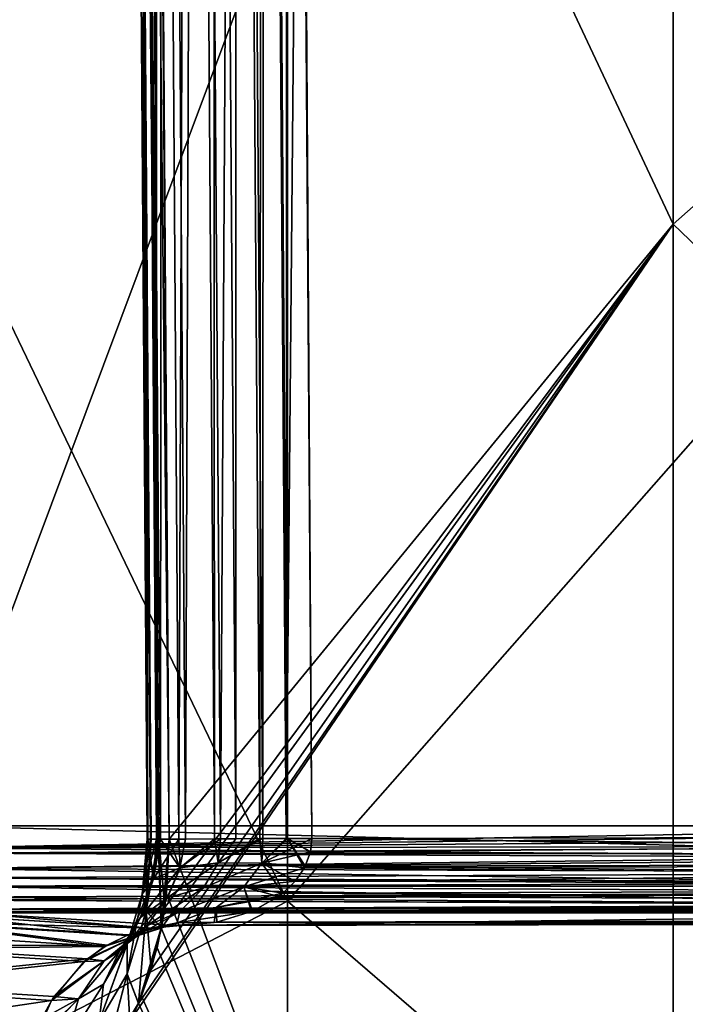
# Model space of a CAD drawing. Header units: millimetres. Extents: x -41 to 11, y -3 to 963.
# Tile 204 of 256: x -39.12 to -37.21, y 74.63 to 77.46. Entities that reach past the tile are written whole.
import ezdxf

# ---------------------------------------------------------------- set-up
doc = ezdxf.new("R2010")
doc.units = ezdxf.units.MM
doc.header["$LTSCALE"] = 65.185185
for name, color, linetype in [('2680', 7, 'CONTINUOUS'), ('2684', 7, 'CONTINUOUS'), ('2716', 7, 'CONTINUOUS'), ('2717', 7, 'CONTINUOUS'), ('2718', 7, 'CONTINUOUS'), ('2726', 7, 'CONTINUOUS'), ('2753', 7, 'CONTINUOUS'), ('2754', 7, 'CONTINUOUS'), ('2756', 7, 'CONTINUOUS'), ('2772', 7, 'CONTINUOUS'), ('2773', 7, 'CONTINUOUS'), ('2774', 7, 'CONTINUOUS'), ('2775', 7, 'CONTINUOUS'), ('2776', 7, 'CONTINUOUS'), ('2777', 7, 'CONTINUOUS'), ('2778', 7, 'CONTINUOUS'), ('2782', 7, 'CONTINUOUS'), ('2900', 7, 'CONTINUOUS'), ('2904', 7, 'CONTINUOUS'), ('2915', 7, 'CONTINUOUS'), ('3400', 7, 'CONTINUOUS'), ('3402', 7, 'CONTINUOUS'), ('3463', 7, 'CONTINUOUS'), ('3464', 7, 'CONTINUOUS')]:
    doc.layers.add(name, color=color, linetype=linetype)

msp = doc.modelspace()

# ---------------------------------------------------------------- linework, layer by layer
at = {"layer": '2680', "linetype": 'Continuous'}
for points in [[(-37.2415, 82.4816, -85.1924), (-37.2415, 76.8703, -85.3396), (-38.7231, 80.0247, -87.9722), (-37.2415, 82.4816, -85.1924)], [(-37.2415, 82.4816, -85.1924), (-34.6518, 79.1577, -80.447), (-37.2415, 76.8703, -85.3396), (-37.2415, 82.4816, -85.1924)], [(-38.7231, 80.0247, -87.9722), (-37.2415, 76.8703, -85.3396), (-38.6896, 75.1027, -87.9705), (-38.7231, 80.0247, -87.9722)], [(-34.6518, 79.1577, -80.447), (-34.6518, 74.3857, -80.6992), (-37.2415, 76.8703, -85.3396), (-34.6518, 79.1577, -80.447)], [(-37.2415, 76.8703, -85.3396), (-37.2415, 71.2513, -85.4452), (-38.6896, 75.1027, -87.9705), (-37.2415, 76.8703, -85.3396)], [(-37.2415, 76.8703, -85.3396), (-34.6518, 74.3857, -80.6992), (-37.2415, 71.2513, -85.4452), (-37.2415, 76.8703, -85.3396)], [(-38.6896, 75.1027, -87.9705), (-37.2415, 71.2513, -85.4452), (-38.6977, 74.9462, -87.9865), (-38.6896, 75.1027, -87.9705)], [(-38.6977, 74.9462, -87.9865), (-37.2415, 71.2513, -85.4452), (-38.7124, 74.8485, -88.0137), (-38.6977, 74.9462, -87.9865)], [(-38.7124, 74.8485, -88.0137), (-37.2415, 71.2513, -85.4452), (-38.7247, 74.7911, -88.0363), (-38.7124, 74.8485, -88.0137)], [(-38.7247, 74.7911, -88.0363), (-37.2415, 71.2513, -85.4452), (-38.7691, 74.652, -88.1167), (-38.7247, 74.7911, -88.0363)], [(-38.7779, 74.6312, -88.1326), (-37.2415, 71.2513, -85.4452), (-38.8321, 74.5289, -88.23), (-38.7779, 74.6312, -88.1326)], [(-38.7691, 74.652, -88.1167), (-37.2415, 71.2513, -85.4452), (-38.7779, 74.6312, -88.1326), (-38.7691, 74.652, -88.1167)]]:
    msp.add_3dface(points, dxfattribs=at)
at = {"layer": '2684', "linetype": 'Continuous'}
for points in [[(-37.2415, 76.8703, -16.6604), (-37.2415, 82.4816, -16.8076), (-38.7231, 80.0247, -14.0278), (-37.2415, 76.8703, -16.6604)], [(-37.2415, 76.8703, -16.6604), (-34.6518, 79.1577, -21.553), (-37.2415, 82.4816, -16.8076), (-37.2415, 76.8703, -16.6604)], [(-38.6896, 75.1027, -14.0295), (-37.2415, 76.8703, -16.6604), (-38.7231, 80.0247, -14.0278), (-38.6896, 75.1027, -14.0295)], [(-34.6518, 74.3857, -21.3008), (-34.6518, 79.1577, -21.553), (-37.2415, 76.8703, -16.6604), (-34.6518, 74.3857, -21.3008)], [(-37.2415, 71.2513, -16.5548), (-37.2415, 76.8703, -16.6604), (-38.8026, 74.5797, -13.823), (-37.2415, 71.2513, -16.5548)], [(-38.8026, 74.5797, -13.823), (-37.2415, 76.8703, -16.6604), (-38.778, 74.631, -13.8673), (-38.8026, 74.5797, -13.823)], [(-38.778, 74.631, -13.8673), (-37.2415, 76.8703, -16.6604), (-38.7419, 74.7288, -13.9325), (-38.778, 74.631, -13.8673)], [(-38.7419, 74.7288, -13.9325), (-37.2415, 76.8703, -16.6604), (-38.7123, 74.8485, -13.9864), (-38.7419, 74.7288, -13.9325)], [(-38.7123, 74.8485, -13.9864), (-37.2415, 76.8703, -16.6604), (-38.7027, 74.9066, -14.0042), (-38.7123, 74.8485, -13.9864)], [(-38.7027, 74.9066, -14.0042), (-37.2415, 76.8703, -16.6604), (-38.6896, 75.1027, -14.0295), (-38.7027, 74.9066, -14.0042)], [(-37.2415, 71.2513, -16.5548), (-34.6518, 74.3857, -21.3008), (-37.2415, 76.8703, -16.6604), (-37.2415, 71.2513, -16.5548)]]:
    msp.add_3dface(points, dxfattribs=at)
at = {"layer": '2716', "linetype": 'Continuous'}
for points in [[(-31.875, 75.117, -89.05), (-38.2839, 75.0661, -88.7172), (-31.875, 75.038, -89.0629), (-31.875, 75.117, -89.05)], [(-38.2797, 75.1052, -88.7143), (-38.2839, 75.0661, -88.7172), (-31.875, 75.117, -89.05), (-38.2797, 75.1052, -88.7143)], [(-38.2839, 75.0661, -88.7172), (-38.2987, 75.0254, -88.7265), (-31.875, 75.038, -89.0629), (-38.2839, 75.0661, -88.7172)], [(-38.3012, 75.0205, -88.728), (-38.3275, 74.9823, -88.7441), (-31.875, 75.038, -89.0629), (-38.3012, 75.0205, -88.728)], [(-31.875, 75.038, -89.0629), (-38.3275, 74.9823, -88.7441), (-31.875, 74.9671, -89.1), (-31.875, 75.038, -89.0629)], [(-38.2987, 75.0254, -88.7265), (-38.3012, 75.0205, -88.728), (-31.875, 75.038, -89.0629), (-38.2987, 75.0254, -88.7265)], [(-38.3275, 74.9823, -88.7441), (-38.363, 74.9479, -88.7657), (-31.875, 74.9671, -89.1), (-38.3275, 74.9823, -88.7441)], [(-38.363, 74.9479, -88.7657), (-38.376, 74.9378, -88.7736), (-31.875, 74.9671, -89.1), (-38.363, 74.9479, -88.7657)], [(-31.875, 74.9671, -89.1), (-38.376, 74.9378, -88.7736), (-31.875, 74.9116, -89.1575), (-31.875, 74.9671, -89.1)], [(-38.376, 74.9378, -88.7736), (-38.4503, 74.8959, -88.8185), (-31.875, 74.9116, -89.1575), (-38.376, 74.9378, -88.7736)], [(-38.4532, 74.8947, -88.8202), (-38.5529, 74.8648, -88.8801), (-31.875, 74.8771, -89.2297), (-38.4532, 74.8947, -88.8202)], [(-38.4503, 74.8959, -88.8185), (-38.4532, 74.8947, -88.8202), (-31.875, 74.9116, -89.1575), (-38.4503, 74.8959, -88.8185)], [(-31.875, 74.9116, -89.1575), (-38.4532, 74.8947, -88.8202), (-31.875, 74.8771, -89.2297), (-31.875, 74.9116, -89.1575)], [(-38.6741, 74.8547, -88.9527), (-31.875, 74.8671, -89.3091), (-31.875, 74.8771, -89.2297), (-38.6741, 74.8547, -88.9527)], [(-38.5602, 74.8635, -88.8845), (-38.6741, 74.8547, -88.9527), (-31.875, 74.8771, -89.2297), (-38.5602, 74.8635, -88.8845)], [(-38.5529, 74.8648, -88.8801), (-38.5602, 74.8635, -88.8845), (-31.875, 74.8771, -89.2297), (-38.5529, 74.8648, -88.8801)]]:
    msp.add_3dface(points, dxfattribs=at)
at = {"layer": '2717', "linetype": 'Continuous'}
for points in [[(-38.7512, 75.1025, -88.2632), (-38.7528, 75.1024, -88.1894), (-38.7674, 74.9452, -88.2591), (-38.7512, 75.1025, -88.2632)], [(-38.7674, 74.9452, -88.2591), (-38.7431, 75.1025, -88.1137), (-38.7563, 74.8964, -88.1258), (-38.7674, 74.9452, -88.2591)], [(-38.7528, 75.1024, -88.1894), (-38.7431, 75.1025, -88.1137), (-38.7674, 74.9452, -88.2591), (-38.7528, 75.1024, -88.1894)], [(-38.7353, 74.9888, -88.401), (-38.7512, 75.1025, -88.2632), (-38.7674, 74.9452, -88.2591), (-38.7353, 74.9888, -88.401)], [(-38.7211, 75.1026, -88.0381), (-38.7124, 74.8485, -88.0137), (-38.7563, 74.8964, -88.1258), (-38.7211, 75.1026, -88.0381)], [(-38.7431, 75.1025, -88.1137), (-38.7211, 75.1026, -88.0381), (-38.7563, 74.8964, -88.1258), (-38.7431, 75.1025, -88.1137)], [(-38.7152, 75.1027, -88.4069), (-38.7512, 75.1025, -88.2632), (-38.7353, 74.9888, -88.401), (-38.7152, 75.1027, -88.4069)], [(-38.6588, 75.0202, -88.5323), (-38.7152, 75.1027, -88.4069), (-38.7353, 74.9888, -88.401), (-38.6588, 75.0202, -88.5323)], [(-38.6896, 75.1027, -87.9705), (-38.7124, 74.8485, -88.0137), (-38.7211, 75.1026, -88.0381), (-38.6896, 75.1027, -87.9705)], [(-38.6431, 75.1031, -88.5284), (-38.7152, 75.1027, -88.4069), (-38.6588, 75.0202, -88.5323), (-38.6431, 75.1031, -88.5284)], [(-38.6896, 75.1027, -87.9705), (-38.6977, 74.9462, -87.9865), (-38.7124, 74.8485, -88.0137), (-38.6896, 75.1027, -87.9705)], [(-38.5489, 75.0352, -88.6348), (-38.5419, 75.1037, -88.6234), (-38.6588, 75.0202, -88.5323), (-38.5489, 75.0352, -88.6348)], [(-38.5419, 75.1037, -88.6234), (-38.6431, 75.1031, -88.5284), (-38.6588, 75.0202, -88.5323), (-38.5419, 75.1037, -88.6234)], [(-38.4239, 75.034, -88.6996), (-38.4206, 75.1044, -88.6863), (-38.5489, 75.0352, -88.6348), (-38.4239, 75.034, -88.6996)], [(-38.4206, 75.1044, -88.6863), (-38.5419, 75.1037, -88.6234), (-38.5489, 75.0352, -88.6348), (-38.4206, 75.1044, -88.6863)], [(-38.3502, 75.1048, -88.7056), (-38.4206, 75.1044, -88.6863), (-38.4239, 75.034, -88.6996), (-38.3502, 75.1048, -88.7056)], [(-38.3012, 75.0205, -88.728), (-38.3502, 75.1048, -88.7056), (-38.4239, 75.034, -88.6996), (-38.3012, 75.0205, -88.728)], [(-38.2797, 75.1052, -88.7143), (-38.3502, 75.1048, -88.7056), (-38.2839, 75.0661, -88.7172), (-38.2797, 75.1052, -88.7143)], [(-38.2839, 75.0661, -88.7172), (-38.3502, 75.1048, -88.7056), (-38.2987, 75.0254, -88.7265), (-38.2839, 75.0661, -88.7172)], [(-38.2987, 75.0254, -88.7265), (-38.3502, 75.1048, -88.7056), (-38.3012, 75.0205, -88.728), (-38.2987, 75.0254, -88.7265)], [(-38.5913, 74.9633, -88.6586), (-38.5489, 75.0352, -88.6348), (-38.6953, 74.9342, -88.5639), (-38.5913, 74.9633, -88.6586)], [(-38.5489, 75.0352, -88.6348), (-38.6588, 75.0202, -88.5323), (-38.6953, 74.9342, -88.5639), (-38.5489, 75.0352, -88.6348)], [(-38.4239, 75.034, -88.6996), (-38.5489, 75.0352, -88.6348), (-38.5913, 74.9633, -88.6586), (-38.4239, 75.034, -88.6996)], [(-38.4757, 74.9659, -88.7262), (-38.4239, 75.034, -88.6996), (-38.5913, 74.9633, -88.6586), (-38.4757, 74.9659, -88.7262)], [(-38.363, 74.9479, -88.7657), (-38.4239, 75.034, -88.6996), (-38.4757, 74.9659, -88.7262), (-38.363, 74.9479, -88.7657)], [(-38.3012, 75.0205, -88.728), (-38.4239, 75.034, -88.6996), (-38.3275, 74.9823, -88.7441), (-38.3012, 75.0205, -88.728)], [(-38.3275, 74.9823, -88.7441), (-38.4239, 75.034, -88.6996), (-38.363, 74.9479, -88.7657), (-38.3275, 74.9823, -88.7441)], [(-38.6953, 74.9342, -88.5639), (-38.6588, 75.0202, -88.5323), (-38.772, 74.8781, -88.4501), (-38.6953, 74.9342, -88.5639)], [(-38.6588, 75.0202, -88.5323), (-38.7353, 74.9888, -88.401), (-38.772, 74.8781, -88.4501), (-38.6588, 75.0202, -88.5323)], [(-38.7353, 74.9888, -88.401), (-38.7674, 74.9452, -88.2591), (-38.8107, 74.8015, -88.3313), (-38.7353, 74.9888, -88.401)], [(-38.772, 74.8781, -88.4501), (-38.7353, 74.9888, -88.401), (-38.8107, 74.8015, -88.3313), (-38.772, 74.8781, -88.4501)], [(-38.8107, 74.8015, -88.3313), (-38.7674, 74.9452, -88.2591), (-38.8102, 74.7156, -88.2223), (-38.8107, 74.8015, -88.3313)], [(-38.7674, 74.9452, -88.2591), (-38.7563, 74.8964, -88.1258), (-38.8102, 74.7156, -88.2223), (-38.7674, 74.9452, -88.2591)], [(-38.5913, 74.9633, -88.6586), (-38.6953, 74.9342, -88.5639), (-38.7559, 74.8532, -88.6236), (-38.5913, 74.9633, -88.6586)], [(-38.659, 74.895, -88.7055), (-38.5913, 74.9633, -88.6586), (-38.7559, 74.8532, -88.6236), (-38.659, 74.895, -88.7055)], [(-38.4757, 74.9659, -88.7262), (-38.5913, 74.9633, -88.6586), (-38.659, 74.895, -88.7055), (-38.4757, 74.9659, -88.7262)], [(-38.5544, 74.907, -88.7718), (-38.4757, 74.9659, -88.7262), (-38.659, 74.895, -88.7055), (-38.5544, 74.907, -88.7718)], [(-38.4532, 74.8947, -88.8202), (-38.4757, 74.9659, -88.7262), (-38.5544, 74.907, -88.7718), (-38.4532, 74.8947, -88.8202)], [(-38.4503, 74.8959, -88.8185), (-38.4757, 74.9659, -88.7262), (-38.4532, 74.8947, -88.8202), (-38.4503, 74.8959, -88.8185)], [(-38.376, 74.9378, -88.7736), (-38.4757, 74.9659, -88.7262), (-38.4503, 74.8959, -88.8185), (-38.376, 74.9378, -88.7736)], [(-38.363, 74.9479, -88.7657), (-38.4757, 74.9659, -88.7262), (-38.376, 74.9378, -88.7736), (-38.363, 74.9479, -88.7657)], [(-38.6953, 74.9342, -88.5639), (-38.772, 74.8781, -88.4501), (-38.8324, 74.7813, -88.5333), (-38.6953, 74.9342, -88.5639)], [(-38.7559, 74.8532, -88.6236), (-38.6953, 74.9342, -88.5639), (-38.8324, 74.7813, -88.5333), (-38.7559, 74.8532, -88.6236)], [(-38.7563, 74.8964, -88.1258), (-38.7779, 74.6312, -88.1326), (-38.8102, 74.7156, -88.2223), (-38.7563, 74.8964, -88.1258)], [(-38.7124, 74.8485, -88.0137), (-38.7779, 74.6312, -88.1326), (-38.7563, 74.8964, -88.1258), (-38.7124, 74.8485, -88.0137)], [(-38.6669, 74.8625, -88.8244), (-38.659, 74.895, -88.7055), (-38.7769, 74.8277, -88.7529), (-38.6669, 74.8625, -88.8244)], [(-38.659, 74.895, -88.7055), (-38.7559, 74.8532, -88.6236), (-38.7769, 74.8277, -88.7529), (-38.659, 74.895, -88.7055)], [(-38.5544, 74.907, -88.7718), (-38.659, 74.895, -88.7055), (-38.6669, 74.8625, -88.8244), (-38.5544, 74.907, -88.7718)], [(-38.5602, 74.8635, -88.8845), (-38.5544, 74.907, -88.7718), (-38.6669, 74.8625, -88.8244), (-38.5602, 74.8635, -88.8845)], [(-38.5529, 74.8648, -88.8801), (-38.5544, 74.907, -88.7718), (-38.5602, 74.8635, -88.8845), (-38.5529, 74.8648, -88.8801)], [(-38.4532, 74.8947, -88.8202), (-38.5544, 74.907, -88.7718), (-38.5529, 74.8648, -88.8801), (-38.4532, 74.8947, -88.8202)], [(-38.772, 74.8781, -88.4501), (-38.8107, 74.8015, -88.3313), (-38.8787, 74.6859, -88.4443), (-38.772, 74.8781, -88.4501)], [(-38.8324, 74.7813, -88.5333), (-38.772, 74.8781, -88.4501), (-38.8787, 74.6859, -88.4443), (-38.8324, 74.7813, -88.5333)], [(-38.8077, 74.8278, -88.8784), (-38.6669, 74.8625, -88.8244), (-38.7769, 74.8277, -88.7529), (-38.8077, 74.8278, -88.8784)], [(-38.8077, 74.8278, -88.8784), (-38.7421, 74.847, -88.9147), (-38.6669, 74.8625, -88.8244), (-38.8077, 74.8278, -88.8784)], [(-38.7421, 74.847, -88.9147), (-38.6741, 74.8547, -88.9527), (-38.6669, 74.8625, -88.8244), (-38.7421, 74.847, -88.9147)], [(-38.6741, 74.8547, -88.9527), (-38.5602, 74.8635, -88.8845), (-38.6669, 74.8625, -88.8244), (-38.6741, 74.8547, -88.9527)], [(-38.7559, 74.8532, -88.6236), (-38.8324, 74.7813, -88.5333), (-38.8764, 74.7537, -88.6764), (-38.7559, 74.8532, -88.6236)], [(-38.7769, 74.8277, -88.7529), (-38.7559, 74.8532, -88.6236), (-38.8764, 74.7537, -88.6764), (-38.7769, 74.8277, -88.7529)], [(-38.7124, 74.8485, -88.0137), (-38.7691, 74.652, -88.1167), (-38.7779, 74.6312, -88.1326), (-38.7124, 74.8485, -88.0137)], [(-38.7124, 74.8485, -88.0137), (-38.7247, 74.7911, -88.0363), (-38.7691, 74.652, -88.1167), (-38.7124, 74.8485, -88.0137)], [(-38.9248, 74.7587, -88.8149), (-38.7769, 74.8277, -88.7529), (-38.8764, 74.7537, -88.6764), (-38.9248, 74.7587, -88.8149)], [(-38.9248, 74.7587, -88.8149), (-38.8677, 74.7987, -88.8457), (-38.7769, 74.8277, -88.7529), (-38.9248, 74.7587, -88.8149)], [(-38.8787, 74.6859, -88.4443), (-38.8107, 74.8015, -88.3313), (-38.8913, 74.5787, -88.3663), (-38.8787, 74.6859, -88.4443)], [(-38.8107, 74.8015, -88.3313), (-38.8102, 74.7156, -88.2223), (-38.8913, 74.5787, -88.3663), (-38.8107, 74.8015, -88.3313)], [(-38.8677, 74.7987, -88.8457), (-38.8077, 74.8278, -88.8784), (-38.7769, 74.8277, -88.7529), (-38.8677, 74.7987, -88.8457)], [(-38.8324, 74.7813, -88.5333), (-38.8787, 74.6859, -88.4443), (-38.9502, 74.6445, -88.6044), (-38.8324, 74.7813, -88.5333)], [(-38.8764, 74.7537, -88.6764), (-38.8324, 74.7813, -88.5333), (-38.9502, 74.6445, -88.6044), (-38.8764, 74.7537, -88.6764)], [(-39.0209, 74.6508, -88.7645), (-38.9248, 74.7587, -88.8149), (-38.8764, 74.7537, -88.6764), (-39.0209, 74.6508, -88.7645)], [(-39.0209, 74.6508, -88.7645), (-38.8764, 74.7537, -88.6764), (-38.9502, 74.6445, -88.6044), (-39.0209, 74.6508, -88.7645)], [(-38.8102, 74.7156, -88.2223), (-38.8739, 74.4721, -88.3049), (-38.8913, 74.5787, -88.3663), (-38.8102, 74.7156, -88.2223)], [(-38.7779, 74.6312, -88.1326), (-38.8739, 74.4721, -88.3049), (-38.8102, 74.7156, -88.2223), (-38.7779, 74.6312, -88.1326)], [(-38.8787, 74.6859, -88.4443), (-38.8913, 74.5787, -88.3663), (-38.9878, 74.5135, -88.5467), (-38.8787, 74.6859, -88.4443)], [(-38.9502, 74.6445, -88.6044), (-38.8787, 74.6859, -88.4443), (-38.9878, 74.5135, -88.5467), (-38.9502, 74.6445, -88.6044)], [(-39.0856, 74.5113, -88.7329), (-38.9502, 74.6445, -88.6044), (-38.9878, 74.5135, -88.5467), (-39.0856, 74.5113, -88.7329)], [(-39.0856, 74.5113, -88.7329), (-39.0578, 74.5843, -88.746), (-38.9502, 74.6445, -88.6044), (-39.0856, 74.5113, -88.7329)], [(-39.0578, 74.5843, -88.746), (-39.0209, 74.6508, -88.7645), (-38.9502, 74.6445, -88.6044), (-39.0578, 74.5843, -88.746)], [(-38.7779, 74.6312, -88.1326), (-38.8321, 74.5289, -88.23), (-38.8739, 74.4721, -88.3049), (-38.7779, 74.6312, -88.1326)]]:
    msp.add_3dface(points, dxfattribs=at)
at = {"layer": '2718', "linetype": 'Continuous'}
for points in [[(-38.8214, 84.6906, -88.192), (-38.7528, 75.1024, -88.1894), (-38.8189, 84.6907, -88.2652), (-38.8214, 84.6906, -88.192)], [(-38.8127, 84.6907, -88.1169), (-38.7431, 75.1025, -88.1137), (-38.8214, 84.6906, -88.192), (-38.8127, 84.6907, -88.1169)], [(-38.7431, 75.1025, -88.1137), (-38.7528, 75.1024, -88.1894), (-38.8214, 84.6906, -88.192), (-38.7431, 75.1025, -88.1137)], [(-38.8189, 84.6907, -88.2652), (-38.7512, 75.1025, -88.2632), (-38.7818, 84.6911, -88.4073), (-38.8189, 84.6907, -88.2652)], [(-38.7528, 75.1024, -88.1894), (-38.7512, 75.1025, -88.2632), (-38.8189, 84.6907, -88.2652), (-38.7528, 75.1024, -88.1894)], [(-38.7921, 84.6908, -88.0417), (-38.7211, 75.1026, -88.0381), (-38.8127, 84.6907, -88.1169), (-38.7921, 84.6908, -88.0417)], [(-38.7211, 75.1026, -88.0381), (-38.7431, 75.1025, -88.1137), (-38.8127, 84.6907, -88.1169), (-38.7211, 75.1026, -88.0381)], [(-38.7619, 84.691, -87.9742), (-38.7211, 75.1026, -88.0381), (-38.7921, 84.6908, -88.0417), (-38.7619, 84.691, -87.9742)], [(-38.7818, 84.6911, -88.4073), (-38.7152, 75.1027, -88.4069), (-38.7093, 84.6917, -88.5274), (-38.7818, 84.6911, -88.4073)], [(-38.7512, 75.1025, -88.2632), (-38.7152, 75.1027, -88.4069), (-38.7818, 84.6911, -88.4073), (-38.7512, 75.1025, -88.2632)], [(-38.7619, 84.691, -87.9742), (-38.7231, 80.0247, -87.9722), (-38.6896, 75.1027, -87.9705), (-38.7619, 84.691, -87.9742)], [(-38.7619, 84.691, -87.9742), (-38.6896, 75.1027, -87.9705), (-38.7211, 75.1026, -88.0381), (-38.7619, 84.691, -87.9742)], [(-38.7152, 75.1027, -88.4069), (-38.6431, 75.1031, -88.5284), (-38.7093, 84.6917, -88.5274), (-38.7152, 75.1027, -88.4069)], [(-38.7093, 84.6917, -88.5274), (-38.6431, 75.1031, -88.5284), (-38.6084, 84.6926, -88.6211), (-38.7093, 84.6917, -88.5274)], [(-38.6431, 75.1031, -88.5284), (-38.5419, 75.1037, -88.6234), (-38.6084, 84.6926, -88.6211), (-38.6431, 75.1031, -88.5284)], [(-38.6084, 84.6926, -88.6211), (-38.5419, 75.1037, -88.6234), (-38.4878, 84.6937, -88.6831), (-38.6084, 84.6926, -88.6211)], [(-38.5419, 75.1037, -88.6234), (-38.4206, 75.1044, -88.6863), (-38.4878, 84.6937, -88.6831), (-38.5419, 75.1037, -88.6234)], [(-38.4878, 84.6937, -88.6831), (-38.4206, 75.1044, -88.6863), (-38.418, 84.6943, -88.7021), (-38.4878, 84.6937, -88.6831)], [(-38.4206, 75.1044, -88.6863), (-38.3502, 75.1048, -88.7056), (-38.418, 84.6943, -88.7021), (-38.4206, 75.1044, -88.6863)], [(-38.418, 84.6943, -88.7021), (-38.3502, 75.1048, -88.7056), (-38.348, 84.6949, -88.7108), (-38.418, 84.6943, -88.7021)], [(-38.3502, 75.1048, -88.7056), (-38.2797, 75.1052, -88.7143), (-38.348, 84.6949, -88.7108), (-38.3502, 75.1048, -88.7056)], [(-38.348, 84.6949, -88.7108), (-38.2797, 75.1052, -88.7143), (-38.3104, 79.9001, -88.7127), (-38.348, 84.6949, -88.7108)]]:
    msp.add_3dface(points, dxfattribs=at)
at = {"layer": '2726', "linetype": 'Continuous'}
for points in [[(-39.375, 84.6586, -90.25), (-35.8129, 84.6586, -90.25), (-35.8129, 75.1414, -90.25), (-39.375, 84.6586, -90.25)], [(-39.375, 75.1414, -90.25), (-39.375, 84.6586, -90.25), (-35.8129, 75.1414, -90.25), (-39.375, 75.1414, -90.25)]]:
    msp.add_3dface(points, dxfattribs=at)
at = {"layer": '2753', "linetype": 'Continuous'}
for points in [[(-38.6741, 74.8547, -88.9527), (-39.2695, 74.8916, -90.0087), (-35.8129, 74.8916, -90.0087), (-38.6741, 74.8547, -88.9527)], [(-38.6741, 74.8547, -88.9527), (-35.8129, 74.8916, -90.0087), (-34.5274, 74.8776, -89.6098), (-38.6741, 74.8547, -88.9527)], [(-34.3653, 74.8769, -89.5875), (-38.6741, 74.8547, -88.9527), (-34.5274, 74.8776, -89.6098), (-34.3653, 74.8769, -89.5875)], [(-31.875, 74.8671, -89.3091), (-38.6741, 74.8547, -88.9527), (-34.3653, 74.8769, -89.5875), (-31.875, 74.8671, -89.3091)]]:
    msp.add_3dface(points, dxfattribs=at)
at = {"layer": '2754', "linetype": 'Continuous'}
for points in [[(-39.3365, 74.8845, -89.9711), (-39.2695, 74.8916, -90.0087), (-38.7421, 74.847, -88.9147), (-39.3365, 74.8845, -89.9711)], [(-38.7421, 74.847, -88.9147), (-39.2695, 74.8916, -90.0087), (-38.6741, 74.8547, -88.9527), (-38.7421, 74.847, -88.9147)], [(-39.5191, 74.7965, -89.8712), (-39.402, 74.8654, -89.9349), (-38.8677, 74.7987, -88.8457), (-39.5191, 74.7965, -89.8712)], [(-39.402, 74.8654, -89.9349), (-39.3365, 74.8845, -89.9711), (-38.7421, 74.847, -88.9147), (-39.402, 74.8654, -89.9349)], [(-38.8077, 74.8278, -88.8784), (-39.402, 74.8654, -89.9349), (-38.7421, 74.847, -88.9147), (-38.8077, 74.8278, -88.8784)], [(-38.8677, 74.7987, -88.8457), (-39.402, 74.8654, -89.9349), (-38.8077, 74.8278, -88.8784), (-38.8677, 74.7987, -88.8457)], [(-39.6154, 74.6886, -89.8206), (-39.5191, 74.7965, -89.8712), (-38.9248, 74.7587, -88.8149), (-39.6154, 74.6886, -89.8206)], [(-38.9248, 74.7587, -88.8149), (-39.5191, 74.7965, -89.8712), (-38.8677, 74.7987, -88.8457), (-38.9248, 74.7587, -88.8149)], [(-39.0209, 74.6508, -88.7645), (-39.6154, 74.6886, -89.8206), (-38.9248, 74.7587, -88.8149), (-39.0209, 74.6508, -88.7645)], [(-39.6528, 74.6213, -89.8018), (-39.6154, 74.6886, -89.8206), (-39.0578, 74.5843, -88.746), (-39.6528, 74.6213, -89.8018)], [(-39.0578, 74.5843, -88.746), (-39.6154, 74.6886, -89.8206), (-39.0209, 74.6508, -88.7645), (-39.0578, 74.5843, -88.746)]]:
    msp.add_3dface(points, dxfattribs=at)
at = {"layer": '2756', "linetype": 'Continuous'}
for points in [[(-39.375, 75.1414, -90.25), (-35.8129, 75.1414, -90.25), (-35.8129, 75.0479, -90.2319), (-39.375, 75.1414, -90.25)], [(-39.375, 75.1414, -90.25), (-35.8129, 75.0479, -90.2319), (-39.375, 75.078, -90.2418), (-39.375, 75.1414, -90.25)], [(-39.375, 75.078, -90.2418), (-35.8129, 75.0479, -90.2319), (-39.375, 75.0626, -90.2373), (-39.375, 75.078, -90.2418)], [(-39.375, 75.0626, -90.2373), (-35.8129, 75.0479, -90.2319), (-39.375, 75.0186, -90.2178), (-39.375, 75.0626, -90.2373)], [(-35.8129, 75.0479, -90.2319), (-35.8129, 74.9678, -90.1799), (-39.375, 75.0186, -90.2178), (-35.8129, 75.0479, -90.2319)], [(-39.375, 75.0186, -90.2178), (-35.8129, 74.9678, -90.1799), (-39.375, 74.9918, -90.2003), (-39.375, 75.0186, -90.2178)], [(-39.375, 74.9918, -90.2003), (-35.8129, 74.9678, -90.1799), (-39.375, 74.9674, -90.1794), (-39.375, 74.9918, -90.2003)], [(-35.8129, 74.9678, -90.1799), (-35.8129, 74.913, -90.1017), (-39.375, 74.9674, -90.1794), (-35.8129, 74.9678, -90.1799)], [(-39.375, 74.9674, -90.1794), (-35.8129, 74.913, -90.1017), (-39.375, 74.9363, -90.143), (-39.375, 74.9674, -90.1794)], [(-39.375, 74.9363, -90.143), (-35.8129, 74.913, -90.1017), (-39.375, 74.9275, -90.1294), (-39.375, 74.9363, -90.143)], [(-35.8129, 74.913, -90.1017), (-39.375, 74.9017, -90.071), (-39.375, 74.9275, -90.1294), (-35.8129, 74.913, -90.1017)], [(-35.8129, 74.8916, -90.0087), (-39.375, 74.9017, -90.071), (-35.8129, 74.913, -90.1017), (-35.8129, 74.8916, -90.0087)], [(-39.3231, 74.8947, -90.0404), (-39.375, 74.9017, -90.071), (-35.8129, 74.8916, -90.0087), (-39.3231, 74.8947, -90.0404)], [(-39.2695, 74.8916, -90.0087), (-39.3231, 74.8947, -90.0404), (-35.8129, 74.8916, -90.0087), (-39.2695, 74.8916, -90.0087)]]:
    msp.add_3dface(points, dxfattribs=at)
at = {"layer": '2772', "linetype": 'Continuous'}
for points in [[(-38.8207, 84.6907, -13.7566), (-38.7931, 84.691, -13.6217), (-38.7528, 75.1024, -13.7592), (-38.8207, 84.6907, -13.7566)], [(-38.811, 84.6907, -13.8919), (-38.8207, 84.6907, -13.7566), (-38.7412, 75.1025, -13.8953), (-38.811, 84.6907, -13.8919)], [(-38.7412, 75.1025, -13.8953), (-38.8207, 84.6907, -13.7566), (-38.7528, 75.1024, -13.7592), (-38.7412, 75.1025, -13.8953)], [(-38.7909, 84.6908, -13.9615), (-38.811, 84.6907, -13.8919), (-38.7199, 75.1026, -13.9652), (-38.7909, 84.6908, -13.9615)], [(-38.7199, 75.1026, -13.9652), (-38.811, 84.6907, -13.8919), (-38.7412, 75.1025, -13.8953), (-38.7199, 75.1026, -13.9652)], [(-38.7931, 84.691, -13.6217), (-38.7282, 84.6916, -13.4974), (-38.7265, 75.1026, -13.623), (-38.7931, 84.691, -13.6217)], [(-38.7528, 75.1024, -13.7592), (-38.7931, 84.691, -13.6217), (-38.7265, 75.1026, -13.623), (-38.7528, 75.1024, -13.7592)], [(-38.6896, 75.1027, -14.0295), (-38.7619, 84.691, -14.0258), (-38.7909, 84.6908, -13.9615), (-38.6896, 75.1027, -14.0295)], [(-38.6896, 75.1027, -14.0295), (-38.7909, 84.6908, -13.9615), (-38.7199, 75.1026, -13.9652), (-38.6896, 75.1027, -14.0295)], [(-38.6896, 75.1027, -14.0295), (-38.7231, 80.0247, -14.0278), (-38.7619, 84.691, -14.0258), (-38.6896, 75.1027, -14.0295)], [(-38.7282, 84.6916, -13.4974), (-38.6261, 84.6925, -13.3918), (-38.6623, 75.103, -13.4971), (-38.7282, 84.6916, -13.4974)], [(-38.7265, 75.1026, -13.623), (-38.7282, 84.6916, -13.4974), (-38.6623, 75.103, -13.4971), (-38.7265, 75.1026, -13.623)], [(-38.6623, 75.103, -13.4971), (-38.6261, 84.6925, -13.3918), (-38.56, 75.1036, -13.3899), (-38.6623, 75.103, -13.4971)], [(-38.6261, 84.6925, -13.3918), (-38.5649, 84.693, -13.3517), (-38.56, 75.1036, -13.3899), (-38.6261, 84.6925, -13.3918)], [(-38.5649, 84.693, -13.3517), (-38.4963, 84.6936, -13.32), (-38.4985, 75.104, -13.3491), (-38.5649, 84.693, -13.3517)], [(-38.56, 75.1036, -13.3899), (-38.5649, 84.693, -13.3517), (-38.4985, 75.104, -13.3491), (-38.56, 75.1036, -13.3899)], [(-38.4985, 75.104, -13.3491), (-38.4963, 84.6936, -13.32), (-38.4293, 75.1044, -13.3169), (-38.4985, 75.104, -13.3491)], [(-38.4963, 84.6936, -13.32), (-38.4213, 84.6943, -13.2985), (-38.4293, 75.1044, -13.3169), (-38.4963, 84.6936, -13.32)], [(-38.4293, 75.1044, -13.3169), (-38.4213, 84.6943, -13.2985), (-38.3536, 75.1048, -13.2951), (-38.4293, 75.1044, -13.3169)], [(-38.4213, 84.6943, -13.2985), (-38.348, 84.6949, -13.2892), (-38.3536, 75.1048, -13.2951), (-38.4213, 84.6943, -13.2985)], [(-38.348, 84.6949, -13.2892), (-38.3101, 79.8611, -13.2872), (-38.3536, 75.1048, -13.2951), (-38.348, 84.6949, -13.2892)], [(-38.3101, 79.8611, -13.2872), (-38.2797, 75.1052, -13.2857), (-38.3536, 75.1048, -13.2951), (-38.3101, 79.8611, -13.2872)]]:
    msp.add_3dface(points, dxfattribs=at)
at = {"layer": '2773', "linetype": 'Continuous'}
for points in [[(-38.3101, 79.8611, -13.2872), (-31.875, 84.683, -12.95), (-31.875, 75.117, -12.95), (-38.3101, 79.8611, -13.2872)], [(-38.2797, 75.1052, -13.2857), (-38.3101, 79.8611, -13.2872), (-31.875, 75.117, -12.95), (-38.2797, 75.1052, -13.2857)]]:
    msp.add_3dface(points, dxfattribs=at)
at = {"layer": '2774', "linetype": 'Continuous'}
for points in [[(-38.2797, 75.1052, -13.2857), (-31.875, 75.117, -12.95), (-31.875, 75.038, -12.9371), (-38.2797, 75.1052, -13.2857)], [(-38.2839, 75.0661, -13.2828), (-38.2797, 75.1052, -13.2857), (-31.875, 75.038, -12.9371), (-38.2839, 75.0661, -13.2828)], [(-38.2987, 75.0254, -13.2735), (-38.2839, 75.0661, -13.2828), (-31.875, 75.038, -12.9371), (-38.2987, 75.0254, -13.2735)], [(-31.875, 74.9671, -12.9), (-38.2987, 75.0254, -13.2735), (-31.875, 75.038, -12.9371), (-31.875, 74.9671, -12.9)], [(-38.3275, 74.9824, -13.2559), (-38.3012, 75.0206, -13.272), (-31.875, 74.9671, -12.9), (-38.3275, 74.9824, -13.2559)], [(-38.3012, 75.0206, -13.272), (-38.2987, 75.0254, -13.2735), (-31.875, 74.9671, -12.9), (-38.3012, 75.0206, -13.272)], [(-38.363, 74.9479, -13.2343), (-38.3275, 74.9824, -13.2559), (-31.875, 74.9671, -12.9), (-38.363, 74.9479, -13.2343)], [(-38.376, 74.9378, -13.2264), (-38.363, 74.9479, -13.2343), (-31.875, 74.9116, -12.8425), (-38.376, 74.9378, -13.2264)], [(-31.875, 74.9116, -12.8425), (-38.363, 74.9479, -13.2343), (-31.875, 74.9671, -12.9), (-31.875, 74.9116, -12.8425)], [(-38.4504, 74.8958, -13.1815), (-38.376, 74.9378, -13.2264), (-31.875, 74.9116, -12.8425), (-38.4504, 74.8958, -13.1815)], [(-38.553, 74.8648, -13.1198), (-38.4532, 74.8947, -13.1798), (-31.875, 74.8771, -12.7703), (-38.553, 74.8648, -13.1198)], [(-38.4532, 74.8947, -13.1798), (-38.4504, 74.8958, -13.1815), (-31.875, 74.8771, -12.7703), (-38.4532, 74.8947, -13.1798)], [(-31.875, 74.8771, -12.7703), (-38.4504, 74.8958, -13.1815), (-31.875, 74.9116, -12.8425), (-31.875, 74.8771, -12.7703)], [(-38.6741, 74.8547, -13.0473), (-38.5602, 74.8635, -13.1155), (-31.875, 74.8671, -12.6909), (-38.6741, 74.8547, -13.0473)], [(-38.5602, 74.8635, -13.1155), (-38.553, 74.8648, -13.1198), (-31.875, 74.8671, -12.6909), (-38.5602, 74.8635, -13.1155)], [(-31.875, 74.8671, -12.6909), (-38.553, 74.8648, -13.1198), (-31.875, 74.8771, -12.7703), (-31.875, 74.8671, -12.6909)]]:
    msp.add_3dface(points, dxfattribs=at)
at = {"layer": '2775', "linetype": 'Continuous'}
for points in [[(-38.7528, 75.1024, -13.7592), (-38.7265, 75.1026, -13.623), (-38.7673, 74.9453, -13.7407), (-38.7528, 75.1024, -13.7592)], [(-38.7673, 74.9453, -13.7407), (-38.7265, 75.1026, -13.623), (-38.7352, 74.9889, -13.5988), (-38.7673, 74.9453, -13.7407)], [(-38.7564, 74.8965, -13.8739), (-38.7528, 75.1024, -13.7592), (-38.7673, 74.9453, -13.7407), (-38.7564, 74.8965, -13.8739)], [(-38.7123, 74.8485, -13.9864), (-38.7199, 75.1026, -13.9652), (-38.7564, 74.8965, -13.8739), (-38.7123, 74.8485, -13.9864)], [(-38.7199, 75.1026, -13.9652), (-38.7412, 75.1025, -13.8953), (-38.7564, 74.8965, -13.8739), (-38.7199, 75.1026, -13.9652)], [(-38.7412, 75.1025, -13.8953), (-38.7528, 75.1024, -13.7592), (-38.7564, 74.8965, -13.8739), (-38.7412, 75.1025, -13.8953)], [(-38.7265, 75.1026, -13.623), (-38.6623, 75.103, -13.4971), (-38.7352, 74.9889, -13.5988), (-38.7265, 75.1026, -13.623)], [(-38.7352, 74.9889, -13.5988), (-38.6623, 75.103, -13.4971), (-38.6587, 75.0202, -13.4676), (-38.7352, 74.9889, -13.5988)], [(-38.7027, 74.9066, -14.0042), (-38.6896, 75.1027, -14.0295), (-38.7199, 75.1026, -13.9652), (-38.7027, 74.9066, -14.0042)], [(-38.7123, 74.8485, -13.9864), (-38.7027, 74.9066, -14.0042), (-38.7199, 75.1026, -13.9652), (-38.7123, 74.8485, -13.9864)], [(-38.6623, 75.103, -13.4971), (-38.56, 75.1036, -13.3899), (-38.6587, 75.0202, -13.4676), (-38.6623, 75.103, -13.4971)], [(-38.6587, 75.0202, -13.4676), (-38.56, 75.1036, -13.3899), (-38.5488, 75.0352, -13.3651), (-38.6587, 75.0202, -13.4676)], [(-38.56, 75.1036, -13.3899), (-38.4985, 75.104, -13.3491), (-38.5488, 75.0352, -13.3651), (-38.56, 75.1036, -13.3899)], [(-38.4985, 75.104, -13.3491), (-38.4293, 75.1044, -13.3169), (-38.5488, 75.0352, -13.3651), (-38.4985, 75.104, -13.3491)], [(-38.5488, 75.0352, -13.3651), (-38.4293, 75.1044, -13.3169), (-38.4239, 75.034, -13.3004), (-38.5488, 75.0352, -13.3651)], [(-38.4293, 75.1044, -13.3169), (-38.3536, 75.1048, -13.2951), (-38.4239, 75.034, -13.3004), (-38.4293, 75.1044, -13.3169)], [(-38.3536, 75.1048, -13.2951), (-38.2797, 75.1052, -13.2857), (-38.4239, 75.034, -13.3004), (-38.3536, 75.1048, -13.2951)], [(-38.2797, 75.1052, -13.2857), (-38.2839, 75.0661, -13.2828), (-38.4239, 75.034, -13.3004), (-38.2797, 75.1052, -13.2857)], [(-38.2839, 75.0661, -13.2828), (-38.2987, 75.0254, -13.2735), (-38.4239, 75.034, -13.3004), (-38.2839, 75.0661, -13.2828)], [(-38.6587, 75.0202, -13.4676), (-38.5488, 75.0352, -13.3651), (-38.6951, 74.9343, -13.4359), (-38.6587, 75.0202, -13.4676)], [(-38.6951, 74.9343, -13.4359), (-38.5488, 75.0352, -13.3651), (-38.5912, 74.9633, -13.3413), (-38.6951, 74.9343, -13.4359)], [(-38.5488, 75.0352, -13.3651), (-38.4239, 75.034, -13.3004), (-38.5912, 74.9633, -13.3413), (-38.5488, 75.0352, -13.3651)], [(-38.5912, 74.9633, -13.3413), (-38.4239, 75.034, -13.3004), (-38.4756, 74.966, -13.2738), (-38.5912, 74.9633, -13.3413)], [(-38.4239, 75.034, -13.3004), (-38.3012, 75.0206, -13.272), (-38.4756, 74.966, -13.2738), (-38.4239, 75.034, -13.3004)], [(-38.2987, 75.0254, -13.2735), (-38.3012, 75.0206, -13.272), (-38.4239, 75.034, -13.3004), (-38.2987, 75.0254, -13.2735)], [(-38.7352, 74.9889, -13.5988), (-38.6587, 75.0202, -13.4676), (-38.7719, 74.8783, -13.5496), (-38.7352, 74.9889, -13.5988)], [(-38.7719, 74.8783, -13.5496), (-38.6587, 75.0202, -13.4676), (-38.6951, 74.9343, -13.4359), (-38.7719, 74.8783, -13.5496)], [(-38.3012, 75.0206, -13.272), (-38.3275, 74.9824, -13.2559), (-38.4756, 74.966, -13.2738), (-38.3012, 75.0206, -13.272)], [(-38.7673, 74.9453, -13.7407), (-38.7352, 74.9889, -13.5988), (-38.8106, 74.8018, -13.6683), (-38.7673, 74.9453, -13.7407)], [(-38.8106, 74.8018, -13.6683), (-38.7352, 74.9889, -13.5988), (-38.7719, 74.8783, -13.5496), (-38.8106, 74.8018, -13.6683)], [(-38.3275, 74.9824, -13.2559), (-38.363, 74.9479, -13.2343), (-38.4756, 74.966, -13.2738), (-38.3275, 74.9824, -13.2559)], [(-38.8103, 74.716, -13.7773), (-38.7673, 74.9453, -13.7407), (-38.8106, 74.8018, -13.6683), (-38.8103, 74.716, -13.7773)], [(-38.7564, 74.8965, -13.8739), (-38.7673, 74.9453, -13.7407), (-38.8103, 74.716, -13.7773), (-38.7564, 74.8965, -13.8739)], [(-38.6951, 74.9343, -13.4359), (-38.5912, 74.9633, -13.3413), (-38.7559, 74.8532, -13.3764), (-38.6951, 74.9343, -13.4359)], [(-38.7559, 74.8532, -13.3764), (-38.5912, 74.9633, -13.3413), (-38.659, 74.895, -13.2946), (-38.7559, 74.8532, -13.3764)], [(-38.659, 74.895, -13.2946), (-38.4756, 74.966, -13.2738), (-38.5544, 74.907, -13.2282), (-38.659, 74.895, -13.2946)], [(-38.5912, 74.9633, -13.3413), (-38.4756, 74.966, -13.2738), (-38.659, 74.895, -13.2946), (-38.5912, 74.9633, -13.3413)], [(-38.4756, 74.966, -13.2738), (-38.363, 74.9479, -13.2343), (-38.5544, 74.907, -13.2282), (-38.4756, 74.966, -13.2738)], [(-38.363, 74.9479, -13.2343), (-38.376, 74.9378, -13.2264), (-38.5544, 74.907, -13.2282), (-38.363, 74.9479, -13.2343)], [(-38.7719, 74.8783, -13.5496), (-38.6951, 74.9343, -13.4359), (-38.8324, 74.7813, -13.4668), (-38.7719, 74.8783, -13.5496)], [(-38.8324, 74.7813, -13.4668), (-38.6951, 74.9343, -13.4359), (-38.7559, 74.8532, -13.3764), (-38.8324, 74.7813, -13.4668)], [(-38.376, 74.9378, -13.2264), (-38.4504, 74.8958, -13.1815), (-38.5544, 74.907, -13.2282), (-38.376, 74.9378, -13.2264)], [(-38.778, 74.631, -13.8673), (-38.7564, 74.8965, -13.8739), (-38.8103, 74.716, -13.7773), (-38.778, 74.631, -13.8673)], [(-38.778, 74.631, -13.8673), (-38.7419, 74.7288, -13.9325), (-38.7564, 74.8965, -13.8739), (-38.778, 74.631, -13.8673)], [(-38.7559, 74.8532, -13.3764), (-38.659, 74.895, -13.2946), (-38.7769, 74.8277, -13.2471), (-38.7559, 74.8532, -13.3764)], [(-38.7769, 74.8277, -13.2471), (-38.659, 74.895, -13.2946), (-38.6669, 74.8625, -13.1756), (-38.7769, 74.8277, -13.2471)], [(-38.7419, 74.7288, -13.9325), (-38.7123, 74.8485, -13.9864), (-38.7564, 74.8965, -13.8739), (-38.7419, 74.7288, -13.9325)], [(-38.5544, 74.907, -13.2282), (-38.4532, 74.8947, -13.1798), (-38.6669, 74.8625, -13.1756), (-38.5544, 74.907, -13.2282)], [(-38.659, 74.895, -13.2946), (-38.5544, 74.907, -13.2282), (-38.6669, 74.8625, -13.1756), (-38.659, 74.895, -13.2946)], [(-38.4532, 74.8947, -13.1798), (-38.553, 74.8648, -13.1198), (-38.6669, 74.8625, -13.1756), (-38.4532, 74.8947, -13.1798)], [(-38.4504, 74.8958, -13.1815), (-38.4532, 74.8947, -13.1798), (-38.5544, 74.907, -13.2282), (-38.4504, 74.8958, -13.1815)], [(-38.8106, 74.8018, -13.6683), (-38.7719, 74.8783, -13.5496), (-38.8787, 74.6859, -13.5558), (-38.8106, 74.8018, -13.6683)], [(-38.8787, 74.6859, -13.5558), (-38.7719, 74.8783, -13.5496), (-38.8324, 74.7813, -13.4668), (-38.8787, 74.6859, -13.5558)], [(-38.7769, 74.8277, -13.2471), (-38.6669, 74.8625, -13.1756), (-38.8753, 74.7942, -13.1585), (-38.7769, 74.8277, -13.2471)], [(-38.8753, 74.7942, -13.1585), (-38.6669, 74.8625, -13.1756), (-38.8116, 74.8263, -13.1237), (-38.8753, 74.7942, -13.1585)], [(-38.8116, 74.8263, -13.1237), (-38.6669, 74.8625, -13.1756), (-38.743, 74.8469, -13.0858), (-38.8116, 74.8263, -13.1237)], [(-38.5602, 74.8635, -13.1155), (-38.6741, 74.8547, -13.0473), (-38.743, 74.8469, -13.0858), (-38.5602, 74.8635, -13.1155)], [(-38.6669, 74.8625, -13.1756), (-38.5602, 74.8635, -13.1155), (-38.743, 74.8469, -13.0858), (-38.6669, 74.8625, -13.1756)], [(-38.553, 74.8648, -13.1198), (-38.5602, 74.8635, -13.1155), (-38.6669, 74.8625, -13.1756), (-38.553, 74.8648, -13.1198)], [(-38.8324, 74.7813, -13.4668), (-38.7559, 74.8532, -13.3764), (-38.8764, 74.7537, -13.3237), (-38.8324, 74.7813, -13.4668)], [(-38.8764, 74.7537, -13.3237), (-38.7559, 74.8532, -13.3764), (-38.7769, 74.8277, -13.2471), (-38.8764, 74.7537, -13.3237)], [(-38.8764, 74.7537, -13.3237), (-38.7769, 74.8277, -13.2471), (-38.934, 74.7509, -13.19), (-38.8764, 74.7537, -13.3237)], [(-38.934, 74.7509, -13.19), (-38.7769, 74.8277, -13.2471), (-38.8753, 74.7942, -13.1585), (-38.934, 74.7509, -13.19)], [(-38.8103, 74.716, -13.7773), (-38.8106, 74.8018, -13.6683), (-38.8913, 74.5787, -13.6338), (-38.8103, 74.716, -13.7773)], [(-38.8913, 74.5787, -13.6338), (-38.8106, 74.8018, -13.6683), (-38.8787, 74.6859, -13.5558), (-38.8913, 74.5787, -13.6338)], [(-38.8787, 74.6859, -13.5558), (-38.8324, 74.7813, -13.4668), (-38.9502, 74.6445, -13.3956), (-38.8787, 74.6859, -13.5558)], [(-38.9502, 74.6445, -13.3956), (-38.8324, 74.7813, -13.4668), (-38.8764, 74.7537, -13.3237), (-38.9502, 74.6445, -13.3956)], [(-38.9502, 74.6445, -13.3956), (-38.8764, 74.7537, -13.3237), (-39.0282, 74.6393, -13.2392), (-38.9502, 74.6445, -13.3956)], [(-39.0282, 74.6393, -13.2392), (-38.8764, 74.7537, -13.3237), (-38.934, 74.7509, -13.19), (-39.0282, 74.6393, -13.2392)], [(-38.8739, 74.4722, -13.6953), (-38.8103, 74.716, -13.7773), (-38.8913, 74.5787, -13.6338), (-38.8739, 74.4722, -13.6953)], [(-38.8739, 74.4722, -13.6953), (-38.8026, 74.5797, -13.823), (-38.8103, 74.716, -13.7773), (-38.8739, 74.4722, -13.6953)], [(-38.8026, 74.5797, -13.823), (-38.778, 74.631, -13.8673), (-38.8103, 74.716, -13.7773), (-38.8026, 74.5797, -13.823)], [(-38.8913, 74.5787, -13.6338), (-38.8787, 74.6859, -13.5558), (-38.9877, 74.5134, -13.4533), (-38.8913, 74.5787, -13.6338)], [(-38.9877, 74.5134, -13.4533), (-38.8787, 74.6859, -13.5558), (-38.9502, 74.6445, -13.3956), (-38.9877, 74.5134, -13.4533)], [(-38.9877, 74.5134, -13.4533), (-38.9502, 74.6445, -13.3956), (-39.0878, 74.5041, -13.268), (-38.9877, 74.5134, -13.4533)], [(-39.0878, 74.5041, -13.268), (-38.9502, 74.6445, -13.3956), (-39.0282, 74.6393, -13.2392), (-39.0878, 74.5041, -13.268)]]:
    msp.add_3dface(points, dxfattribs=at)
at = {"layer": '2776', "linetype": 'Continuous'}
for points in [[(-39.3385, 74.8841, -12.03), (-38.743, 74.8469, -13.0858), (-39.2695, 74.8916, -11.9913), (-39.3385, 74.8841, -12.03)], [(-38.743, 74.8469, -13.0858), (-38.6741, 74.8547, -13.0473), (-39.2695, 74.8916, -11.9913), (-38.743, 74.8469, -13.0858)], [(-39.4704, 74.8314, -12.1026), (-38.8753, 74.7942, -13.1585), (-39.407, 74.8634, -12.0679), (-39.4704, 74.8314, -12.1026)], [(-39.407, 74.8634, -12.0679), (-38.8116, 74.8263, -13.1237), (-39.3385, 74.8841, -12.03), (-39.407, 74.8634, -12.0679)], [(-38.8753, 74.7942, -13.1585), (-38.8116, 74.8263, -13.1237), (-39.407, 74.8634, -12.0679), (-38.8753, 74.7942, -13.1585)], [(-38.8116, 74.8263, -13.1237), (-38.743, 74.8469, -13.0858), (-39.3385, 74.8841, -12.03), (-38.8116, 74.8263, -13.1237)], [(-39.5289, 74.7882, -12.1341), (-38.8753, 74.7942, -13.1585), (-39.4704, 74.8314, -12.1026), (-39.5289, 74.7882, -12.1341)], [(-39.6225, 74.6773, -12.1831), (-38.934, 74.7509, -13.19), (-39.5289, 74.7882, -12.1341), (-39.6225, 74.6773, -12.1831)], [(-38.934, 74.7509, -13.19), (-38.8753, 74.7942, -13.1585), (-39.5289, 74.7882, -12.1341), (-38.934, 74.7509, -13.19)], [(-39.0282, 74.6393, -13.2392), (-38.934, 74.7509, -13.19), (-39.6225, 74.6773, -12.1831), (-39.0282, 74.6393, -13.2392)], [(-39.6822, 74.5427, -12.212), (-39.0282, 74.6393, -13.2392), (-39.6225, 74.6773, -12.1831), (-39.6822, 74.5427, -12.212)], [(-39.0878, 74.5041, -13.268), (-39.0282, 74.6393, -13.2392), (-39.6822, 74.5427, -12.212), (-39.0878, 74.5041, -13.268)]]:
    msp.add_3dface(points, dxfattribs=at)
at = {"layer": '2777', "linetype": 'Continuous'}
for points in [[(-39.2695, 74.8916, -11.9913), (-38.6741, 74.8547, -13.0473), (-35.8129, 74.8916, -11.9913), (-39.2695, 74.8916, -11.9913)], [(-35.8129, 74.8916, -11.9913), (-38.6741, 74.8547, -13.0473), (-34.5275, 74.8776, -12.3902), (-35.8129, 74.8916, -11.9913)], [(-34.5275, 74.8776, -12.3902), (-38.6741, 74.8547, -13.0473), (-34.3655, 74.8769, -12.4125), (-34.5275, 74.8776, -12.3902)], [(-38.6741, 74.8547, -13.0473), (-31.875, 74.8671, -12.6909), (-34.3655, 74.8769, -12.4125), (-38.6741, 74.8547, -13.0473)]]:
    msp.add_3dface(points, dxfattribs=at)
at = {"layer": '2778', "linetype": 'Continuous'}
for points in [[(-35.8129, 75.1414, -11.75), (-39.375, 75.1414, -11.75), (-39.375, 75.0782, -11.7581), (-35.8129, 75.1414, -11.75)], [(-35.8129, 75.1222, -11.7507), (-35.8129, 75.1414, -11.75), (-39.375, 75.0782, -11.7581), (-35.8129, 75.1222, -11.7507)], [(-35.8129, 75.1029, -11.753), (-35.8129, 75.1222, -11.7507), (-39.375, 75.0782, -11.7581), (-35.8129, 75.1029, -11.753)], [(-35.8129, 75.0823, -11.7571), (-35.8129, 75.1029, -11.753), (-39.375, 75.0782, -11.7581), (-35.8129, 75.0823, -11.7571)], [(-39.375, 75.0626, -11.7627), (-35.8129, 75.0823, -11.7571), (-39.375, 75.0782, -11.7581), (-39.375, 75.0626, -11.7627)], [(-35.8129, 75.06, -11.7636), (-35.8129, 75.0823, -11.7571), (-39.375, 75.0626, -11.7627), (-35.8129, 75.06, -11.7636)], [(-39.375, 75.0188, -11.7821), (-35.8129, 75.06, -11.7636), (-39.375, 75.0626, -11.7627), (-39.375, 75.0188, -11.7821)], [(-35.8129, 75.007, -11.7892), (-35.8129, 75.06, -11.7636), (-39.375, 75.0188, -11.7821), (-35.8129, 75.007, -11.7892)], [(-39.375, 74.9918, -11.7997), (-35.8129, 75.007, -11.7892), (-39.375, 75.0188, -11.7821), (-39.375, 74.9918, -11.7997)], [(-35.8129, 74.9771, -11.8116), (-35.8129, 75.007, -11.7892), (-39.375, 74.9918, -11.7997), (-35.8129, 74.9771, -11.8116)], [(-39.375, 74.9675, -11.8204), (-35.8129, 74.9771, -11.8116), (-39.375, 74.9918, -11.7997), (-39.375, 74.9675, -11.8204)], [(-35.8129, 74.9509, -11.8382), (-35.8129, 74.9771, -11.8116), (-39.375, 74.9675, -11.8204), (-35.8129, 74.9509, -11.8382)], [(-39.375, 74.9363, -11.857), (-35.8129, 74.9509, -11.8382), (-39.375, 74.9675, -11.8204), (-39.375, 74.9363, -11.857)], [(-35.8129, 74.9151, -11.8938), (-35.8129, 74.9509, -11.8382), (-39.375, 74.9276, -11.8705), (-35.8129, 74.9151, -11.8938)], [(-39.375, 74.9276, -11.8705), (-35.8129, 74.9509, -11.8382), (-39.375, 74.9363, -11.857), (-39.375, 74.9276, -11.8705)], [(-39.375, 74.9017, -11.929), (-35.8129, 74.9151, -11.8938), (-39.375, 74.9276, -11.8705), (-39.375, 74.9017, -11.929)], [(-35.8129, 74.9079, -11.9106), (-35.8129, 74.9151, -11.8938), (-39.375, 74.9017, -11.929), (-35.8129, 74.9079, -11.9106)], [(-39.3231, 74.8947, -11.9596), (-35.8129, 74.9079, -11.9106), (-39.375, 74.9017, -11.929), (-39.3231, 74.8947, -11.9596)], [(-39.2695, 74.8916, -11.9913), (-35.8129, 74.9079, -11.9106), (-39.3231, 74.8947, -11.9596), (-39.2695, 74.8916, -11.9913)], [(-39.2695, 74.8916, -11.9913), (-35.8129, 74.8916, -11.9913), (-35.8129, 74.9079, -11.9106), (-39.2695, 74.8916, -11.9913)]]:
    msp.add_3dface(points, dxfattribs=at)
at = {"layer": '2782', "linetype": 'Continuous'}
for points in [[(-39.375, 84.6586, -11.75), (-39.375, 75.1414, -11.75), (-35.8129, 84.6586, -11.75), (-39.375, 84.6586, -11.75)], [(-39.375, 75.1414, -11.75), (-35.8129, 75.1414, -11.75), (-35.8129, 84.6586, -11.75), (-39.375, 75.1414, -11.75)]]:
    msp.add_3dface(points, dxfattribs=at)
at = {"layer": '2900', "linetype": 'Continuous'}
for points in [[(-40.875, 80.1861, -12.8232), (-38.3574, 80.8821, -17.431), (-38.3494, 74.9245, -17.3016), (-40.875, 80.1861, -12.8232)], [(-38.3574, 80.8821, -17.431), (-35.8167, 77.8043, -22.0526), (-38.3494, 74.9245, -17.3016), (-38.3574, 80.8821, -17.431)], [(-40.875, 73.6206, -12.7878), (-40.875, 80.1861, -12.8232), (-38.3494, 74.9245, -17.3016), (-40.875, 73.6206, -12.7878)], [(-35.8167, 77.8043, -22.0526), (-35.8069, 72.7318, -21.8276), (-38.3494, 74.9245, -17.3016), (-35.8167, 77.8043, -22.0526)], [(-40.875, 73.6206, -12.7878), (-38.3494, 74.9245, -17.3016), (-38.3437, 68.9582, -17.2152), (-40.875, 73.6206, -12.7878)], [(-38.3494, 74.9245, -17.3016), (-35.8069, 72.7318, -21.8276), (-38.3437, 68.9582, -17.2152), (-38.3494, 74.9245, -17.3016)]]:
    msp.add_3dface(points, dxfattribs=at)
at = {"layer": '2904', "linetype": 'Continuous'}
for points in [[(-40.875, 80.1861, -89.1768), (-38.3494, 74.9245, -84.6984), (-38.3574, 80.8821, -84.569), (-40.875, 80.1861, -89.1768)], [(-38.3494, 74.9245, -84.6984), (-35.8167, 77.8043, -79.9474), (-38.3574, 80.8821, -84.569), (-38.3494, 74.9245, -84.6984)], [(-40.875, 80.1861, -89.1768), (-40.875, 73.6206, -89.2122), (-38.3494, 74.9245, -84.6984), (-40.875, 80.1861, -89.1768)], [(-35.8069, 72.7318, -80.1724), (-35.8167, 77.8043, -79.9474), (-38.3494, 74.9245, -84.6984), (-35.8069, 72.7318, -80.1724)], [(-40.875, 73.6206, -89.2122), (-38.3437, 68.9581, -84.7848), (-38.3494, 74.9245, -84.6984), (-40.875, 73.6206, -89.2122)], [(-38.3437, 68.9581, -84.7848), (-35.8069, 72.7318, -80.1724), (-38.3494, 74.9245, -84.6984), (-38.3437, 68.9581, -84.7848)]]:
    msp.add_3dface(points, dxfattribs=at)
at = {"layer": '2915', "linetype": 'Continuous'}
for points in [[(-38.3104, 79.9001, -88.7127), (-31.875, 75.117, -89.05), (-31.875, 84.683, -89.05), (-38.3104, 79.9001, -88.7127)], [(-38.3104, 79.9001, -88.7127), (-38.2797, 75.1052, -88.7143), (-31.875, 75.117, -89.05), (-38.3104, 79.9001, -88.7127)]]:
    msp.add_3dface(points, dxfattribs=at)
at = {"layer": '3400', "linetype": 'Continuous'}
for points in [[(9.125, 102.5, -93.5), (9.125, 17.5, -93.5), (-40.875, 102.5, -93.5), (9.125, 102.5, -93.5)], [(9.125, 17.5, -93.5), (-40.875, 17.5, -93.5), (-40.875, 102.5, -93.5), (9.125, 17.5, -93.5)]]:
    msp.add_3dface(points, dxfattribs=at)
at = {"layer": '3402', "linetype": 'Continuous'}
for points in [[(-40.875, 17.5, -8.5), (9.125, 102.5, -8.5), (-40.875, 102.5, -8.5), (-40.875, 17.5, -8.5)], [(9.125, 17.5, -8.5), (9.125, 102.5, -8.5), (-40.875, 17.5, -8.5), (9.125, 17.5, -8.5)]]:
    msp.add_3dface(points, dxfattribs=at)
at = {"layer": '3463', "linetype": 'Continuous'}
for points in [[(-40.875, 99.8, -90.8), (-40.875, 20.2, -90.8), (-15.675, 99.8, -90.8), (-40.875, 99.8, -90.8)], [(-40.875, 20.2, -90.8), (-15.675, 20.2, -90.8), (-15.675, 99.8, -90.8), (-40.875, 20.2, -90.8)]]:
    msp.add_3dface(points, dxfattribs=at)
at = {"layer": '3464', "linetype": 'Continuous'}
for points in [[(-15.675, 20.2, -11.2), (-40.875, 99.8, -11.2), (-15.675, 99.8, -11.2), (-15.675, 20.2, -11.2)], [(-40.875, 20.2, -11.2), (-40.875, 99.8, -11.2), (-15.675, 20.2, -11.2), (-40.875, 20.2, -11.2)]]:
    msp.add_3dface(points, dxfattribs=at)

doc.saveas('drawing.dxf')
